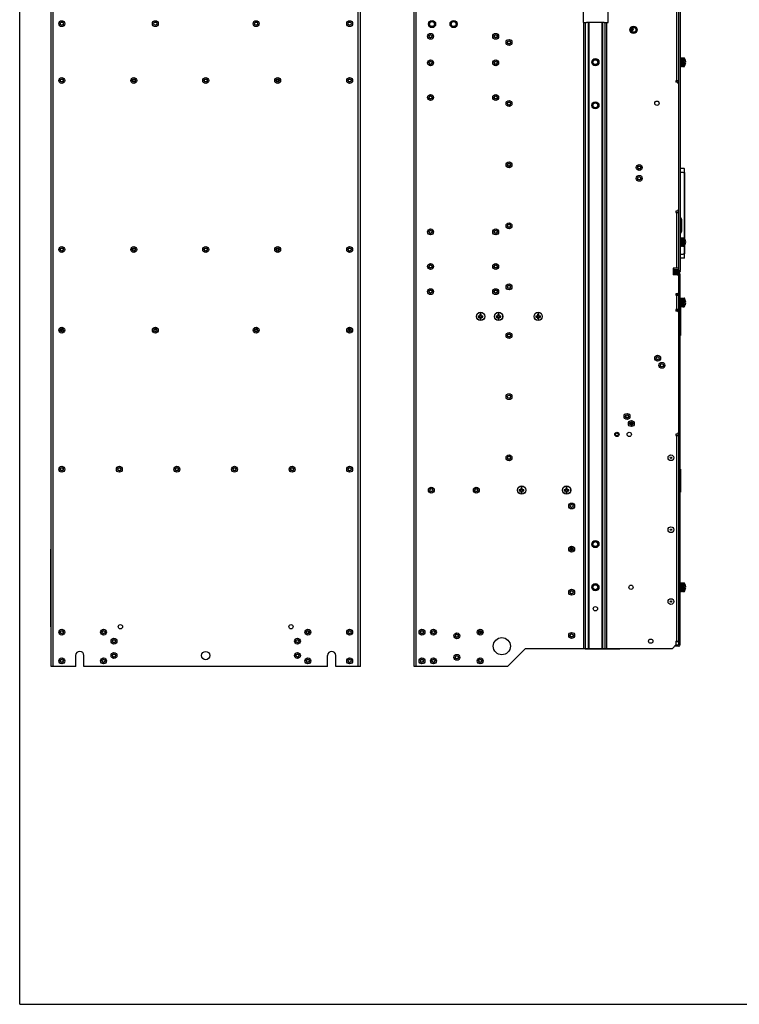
# Model space of a CAD drawing. Header units: millimetres. Extents: x 0 to 2000, y 0 to 2200.
# Tile 1 of 54: x 0 to 1000, y 0 to 1369. Entities that reach past the tile are written whole.
import ezdxf

# ---------------------------------------------------------------- set-up
doc = ezdxf.new("R2010")
doc.units = ezdxf.units.MM
doc.header["$LTSCALE"] = 143.407407
doc.layers.get('0').update_dxf_attribs({"linetype": 'CONTINUOUS'})
for name, color, linetype in [('00_COMPONENTS', 7, 'CONTINUOUS'), ('_1361227', 7, 'CONTINUOUS'), ('_1451853', 7, 'CONTINUOUS'), ('_1458263', 7, 'CONTINUOUS'), ('_14741', 7, 'CONTINUOUS'), ('_1790778', 7, 'CONTINUOUS'), ('_1887484', 7, 'CONTINUOUS'), ('_1990133', 7, 'CONTINUOUS'), ('_2051367', 7, 'CONTINUOUS'), ('_8934', 7, 'CONTINUOUS')]:
    doc.layers.add(name, color=color, linetype=linetype)

msp = doc.modelspace()

# ---------------------------------------------------------------- linework, layer by layer
at = {"color": 7, "linetype": 'CONTINUOUS'}
for q in [(0, 2200), (0, 2200), (2000, 0), (2000, 0)]:
    msp.add_line((0, 0), q, dxfattribs=at)
at = {"layer": '00_COMPONENTS', "color": 7, "linetype": 'CONTINUOUS'}
for p, q in [((916, 1020.9), (916, 1660.4)), ((551, 469.9), (551, 1653.9)), ((43.5, 469.9), (43.5, 1419.9)), ((46.5, 469.9), (46.5, 1419.9)), ((470.5, 469.9), (470.5, 1419.9)), ((473.5, 469.9), (473.5, 1419.9)), ((548, 469.9), (548, 1416.9)), ((783, 1392.9), (783, 1364.9)), ((818, 1364.9), (818, 1384.4)), ((913, 1283.9), (913, 1384.4)), ((918, 1389.4), (918, 1020.9)), ((59.9, 1364.9), (57.1, 1364.9)), ((189.9, 1364.9), (187.1, 1364.9)), ((329.9, 1364.9), (327.1, 1364.9)), ((459.9, 1364.9), (457.1, 1364.9)), ((783, 1364.9), (787.8, 1364.9)), ((784.1, 494.9), (784.1, 1364.9)), ((786.2, 494.9), (786.2, 1364.9)), ((790, 1364.9), (790, 494.9)), ((790.7, 1364.9), (790.7, 494.9)), ((809.2, 1364.9), (809.2, 494.9)), ((809.9, 1364.9), (809.9, 494.9)), ((812.1, 1364.9), (818, 1364.9)), ((813.7, 494.9), (813.7, 1364.9)), ((815.9, 494.9), (815.9, 1364.9)), ((849.9, 1356.2), (849.9, 1353.6)), ((851.1, 1357.7), (851.1, 1353.6)), ((851.4, 1356.7), (851.4, 1357.6)), ((851.4, 1357.6), (852.4, 1357.6)), ((852.4, 1356.7), (851.4, 1356.7)), ((852, 1358.1), (852, 1357.6)), ((852, 1356.7), (852, 1354.3)), ((852.4, 1355.8), (852.3, 1355.5)), ((852.3, 1355.8), (852.4, 1355.8)), ((852.3, 1355.5), (852.3, 1355.5)), ((849.9, 1353.7), (849.8, 1353.7)), ((851.1, 1353.6), (849.9, 1353.6)), ((850.4, 1352.7), (850.4, 1353.6)), ((918, 1315.9), (919.6, 1315.9)), ((919.6, 1303.9), (919.6, 1315.9)), ((919.6, 1315.8), (920.9, 1315.8)), ((920.9, 1315.9), (920.9, 1303.9)), ((920.9, 1315.9), (923.2, 1315.9)), ((923.2, 1303.9), (923.2, 1315.9)), ((923.6, 1304.1), (923.6, 1315.6)), ((918, 1303.9), (919.6, 1303.9)), ((920.9, 1304), (919.6, 1304)), ((920.9, 1303.9), (923.2, 1303.9)), ((925, 1313), (925, 1312.9)), ((925.4, 1310.6), (925, 1310.6)), ((925, 1309.1), (925.4, 1309.1)), ((925, 1306.8), (925, 1306.7)), ((925.4, 1311.2), (925.4, 1310.6)), ((925.4, 1309.1), (925.4, 1308.5)), ((912, 1283.9), (912, 1281.9)), ((916, 1283.9), (912, 1283.9)), ((914, 1281.9), (912, 1281.9)), ((916, 1279.9), (914, 1281.9)), ((923.3, 1162.1), (918, 1162.3)), ((923.3, 1162.1), (923.3, 1162.1)), ((923.4, 1162.1), (923.3, 1162.1)), ((923.4, 1162), (923.4, 1162.1)), ((923.5, 1162), (923.4, 1162)), ((923.5, 1162), (923.5, 1162)), ((923.5, 1161.9), (923.5, 1162)), ((923.5, 1161.9), (923.5, 1161.9)), ((923.5, 1161.9), (923.5, 1161.9)), ((923.6, 1161.9), (923.5, 1161.9)), ((923.6, 1161.8), (923.6, 1161.9)), ((923.6, 1161.8), (923.6, 1161.8)), ((923.6, 1161.8), (923.6, 1161.8)), ((923.6, 1161.8), (923.6, 1161.8)), ((923.6, 1161.7), (923.6, 1161.8)), ((923.6, 1161.7), (923.6, 1161.7)), ((923.6, 1161.7), (923.6, 1161.7)), ((923.6, 1161.6), (923.6, 1161.7)), ((923.6, 1161.6), (923.6, 1161.6)), ((923.6, 1161.5), (923.6, 1161.6)), ((923.6, 1161.5), (923.6, 1161.5)), ((923.7, 1161.5), (923.6, 1161.5)), ((923.6, 1156.3), (923.6, 1065.7)), ((923.7, 1161.4), (923.7, 1161.5)), ((923.7, 1161.4), (923.7, 1161.4)), ((923.7, 1161.3), (923.7, 1161.4)), ((923.7, 1161.3), (923.7, 1161.3)), ((923.7, 1161.2), (923.7, 1161.3)), ((923.7, 1161.2), (923.7, 1161.2)), ((923.7, 1161.1), (923.7, 1161.2)), ((923.7, 1161), (923.7, 1161.1)), ((923.7, 1161), (923.7, 1161)), ((923.7, 1160.9), (923.7, 1161)), ((923.7, 1160.8), (923.7, 1160.9)), ((923.7, 1160.7), (923.7, 1160.8)), ((923.7, 1160.7), (923.7, 1160.7)), ((923.7, 1160.6), (923.7, 1160.7)), ((923.8, 1160.5), (923.7, 1160.6)), ((923.8, 1160.4), (923.8, 1160.5)), ((923.8, 1160.3), (923.8, 1160.4)), ((923.8, 1160.2), (923.8, 1160.3)), ((923.8, 1160.1), (923.8, 1160.2)), ((923.8, 1160), (923.8, 1160.1)), ((923.8, 1159.9), (923.8, 1160)), ((923.8, 1159.8), (923.8, 1159.9)), ((923.8, 1159.7), (923.8, 1159.8)), ((923.8, 1159.6), (923.8, 1159.7)), ((923.8, 1159.5), (923.8, 1159.6)), ((923.8, 1159.3), (923.8, 1159.5)), ((923.8, 1159.2), (923.8, 1159.3)), ((923.8, 1159.1), (923.8, 1159.2)), ((923.8, 1159), (923.8, 1159.1)), ((923.8, 1158.8), (923.8, 1159)), ((923.8, 1158.7), (923.8, 1158.8)), ((923.9, 1158.6), (923.8, 1158.7)), ((923.9, 1158.4), (923.9, 1158.6)), ((923.9, 1158.3), (923.9, 1158.4)), ((923.9, 1158.1), (923.9, 1158.3)), ((923.9, 1158), (923.9, 1158.1)), ((923.9, 1157.8), (923.9, 1158)), ((923.9, 1157.7), (923.9, 1157.8)), ((923.9, 1157.5), (923.9, 1157.7)), ((923.9, 1157.4), (923.9, 1157.5)), ((923.9, 1157.2), (923.9, 1157.4)), ((923.9, 1157.1), (923.9, 1157.2)), ((923.9, 1156.9), (923.9, 1157.1)), ((923.9, 1156.7), (923.9, 1156.9)), ((923.9, 1156.6), (923.9, 1156.7)), ((923.9, 1156.3), (923.9, 1156.6)), ((923.9, 1156.3), (923.9, 1065.3)), ((862.5, 1149.4), (862.5, 1149.7)), ((862.7, 1149.4), (862.5, 1149.4)), ((912, 1102.9), (912, 1100.9)), ((914, 1102.9), (912, 1102.9)), ((912, 1100.9), (916, 1100.9)), ((913, 1023.4), (913, 1100.9)), ((914, 1102.9), (916, 1104.9)), ((918.5, 1093.8), (918.5, 1093.2)), ((919, 1091.6), (919, 1074.7)), ((919.5, 1091.2), (919, 1091.2)), ((919.5, 1091.6), (919.5, 1074.7)), ((918.5, 1073.2), (918.5, 1072.6)), ((919.5, 1075.2), (919, 1075.2)), ((918, 1065.9), (919.6, 1065.9)), ((919.6, 1053.9), (919.6, 1065.9)), ((919.6, 1065.8), (920.9, 1065.8)), ((920.9, 1065.9), (920.9, 1053.9)), ((920.9, 1065.9), (923.2, 1065.9)), ((923.2, 1053.9), (923.2, 1065.9)), ((923.6, 1054.1), (923.6, 1065.6)), ((923.9, 1054.4), (923.9, 1043.3)), ((925, 1063), (925, 1062.9)), ((925.4, 1060.6), (925, 1060.6)), ((925, 1059.1), (925.4, 1059.1)), ((925, 1056.8), (925, 1056.7)), ((925.4, 1061.2), (925.4, 1060.6)), ((925.4, 1059.1), (925.4, 1058.5)), ((918, 1053.9), (919.6, 1053.9)), ((920.9, 1054), (919.6, 1054)), ((920.9, 1053.9), (923.2, 1053.9)), ((923.6, 1054), (923.6, 1043.3)), ((923.8, 1040.9), (923.9, 1041)), ((923.8, 1040.7), (923.8, 1040.9)), ((923.8, 1040.6), (923.8, 1040.7)), ((923.8, 1040.5), (923.8, 1040.6)), ((923.8, 1040.3), (923.8, 1040.5)), ((923.9, 1043), (923.9, 1043.3)), ((923.9, 1042.8), (923.9, 1043)), ((923.9, 1042.7), (923.9, 1042.8)), ((923.9, 1042.5), (923.9, 1042.7)), ((923.9, 1042.3), (923.9, 1042.5)), ((923.9, 1042.2), (923.9, 1042.3)), ((923.9, 1042), (923.9, 1042.2)), ((923.9, 1041.9), (923.9, 1042)), ((923.9, 1041.7), (923.9, 1041.9)), ((923.9, 1041.6), (923.9, 1041.7)), ((923.9, 1041.4), (923.9, 1041.6)), ((923.9, 1041.3), (923.9, 1041.4)), ((923.9, 1041.1), (923.9, 1041.3)), ((923.9, 1041), (923.9, 1041.1)), ((923.3, 1037.5), (918, 1037.3)), ((923.3, 1037.5), (923.3, 1037.5)), ((923.3, 1037.5), (923.4, 1037.5)), ((923.4, 1037.5), (923.5, 1037.5)), ((923.4, 1037.5), (923.4, 1037.5)), ((923.5, 1037.7), (923.6, 1037.7)), ((923.5, 1037.6), (923.5, 1037.7)), ((923.5, 1037.6), (923.5, 1037.6)), ((923.5, 1037.6), (923.5, 1037.6)), ((923.5, 1037.5), (923.5, 1037.6)), ((923.6, 1038), (923.7, 1038.1)), ((923.6, 1038), (923.6, 1038)), ((923.6, 1038), (923.6, 1038)), ((923.6, 1037.9), (923.6, 1038)), ((923.6, 1037.9), (923.6, 1037.9)), ((923.6, 1037.9), (923.6, 1037.9)), ((923.6, 1037.8), (923.6, 1037.9)), ((923.6, 1037.8), (923.6, 1037.8)), ((923.6, 1037.8), (923.6, 1037.8)), ((923.6, 1037.7), (923.6, 1037.8)), ((923.6, 1037.7), (923.6, 1037.7)), ((923.6, 1037.7), (923.6, 1037.7)), ((923.7, 1038.9), (923.7, 1039)), ((923.7, 1038.8), (923.7, 1038.9)), ((923.7, 1038.7), (923.7, 1038.8)), ((923.7, 1038.7), (923.7, 1038.7)), ((923.7, 1038.6), (923.7, 1038.7)), ((923.7, 1038.5), (923.7, 1038.6)), ((923.7, 1038.5), (923.7, 1038.5)), ((923.7, 1038.4), (923.7, 1038.5)), ((923.7, 1038.3), (923.7, 1038.4)), ((923.7, 1038.3), (923.7, 1038.3)), ((923.7, 1038.2), (923.7, 1038.3)), ((923.7, 1038.2), (923.7, 1038.2)), ((923.7, 1038.1), (923.7, 1038.2)), ((923.7, 1038.1), (923.7, 1038.1)), ((923.8, 1040.2), (923.8, 1040.3)), ((923.8, 1040.1), (923.8, 1040.2)), ((923.8, 1040), (923.8, 1040.1)), ((923.8, 1039.9), (923.8, 1040)), ((923.8, 1039.7), (923.8, 1039.9)), ((923.8, 1039.6), (923.8, 1039.7)), ((923.8, 1039.5), (923.8, 1039.6)), ((923.8, 1039.4), (923.8, 1039.5)), ((923.8, 1039.3), (923.8, 1039.4)), ((923.8, 1039.2), (923.8, 1039.3)), ((923.8, 1039.1), (923.8, 1039.2)), ((923.8, 1039.1), (923.8, 1039.1)), ((923.7, 1039), (923.8, 1039.1)), ((908, 1023.4), (908, 1014.4)), ((916, 1023.4), (908, 1023.4)), ((908, 1020.4), (915.5, 1020.4)), ((908, 1018.4), (917.5, 1018.4)), ((908, 1017.4), (915.5, 1017.4)), ((908, 1015.4), (915.5, 1015.4)), ((914, 1014.4), (908, 1014.4)), ((908.7, 1023.4), (908.7, 1020.4)), ((915.2, 1021.6), (908.7, 1021.2)), ((909, 1020.4), (909, 1018.4)), ((909, 1017.4), (909, 1018.4)), ((909, 1017.4), (909, 1015.4)), ((910, 1018.4), (910, 1017.4)), ((910, 1014.4), (910, 1015.4)), ((911, 1020.4), (911, 1018.4)), ((911, 1017.4), (911, 1015.4)), ((916, 1012.4), (914, 1014.4)), ((915.2, 1020.4), (915.2, 1021.6)), ((916, 500.4), (916, 1014.9)), ((918, 1019.8), (918, 1018.9)), ((918, 500.4), (918, 1014.9)), ((912, 987.9), (912, 985.9)), ((914, 987.9), (912, 987.9)), ((912, 985.9), (916, 985.9)), ((913, 963.9), (913, 987.9)), ((914, 987.9), (916, 989.9)), ((914, 985.9), (914, 987.9)), ((918, 981.9), (919.6, 981.9)), ((919.6, 969.9), (919.6, 981.9)), ((919.6, 981.8), (920.9, 981.8)), ((920.9, 981.9), (920.9, 969.9)), ((920.9, 981.9), (923.2, 981.9)), ((923.2, 969.9), (923.2, 981.9)), ((923.6, 970.1), (923.6, 981.6)), ((925, 979), (925, 978.9)), ((925.4, 976.6), (925, 976.6)), ((925, 975.1), (925.4, 975.1)), ((925, 972.8), (925, 972.7)), ((925.4, 977.2), (925.4, 976.6)), ((925.4, 975.1), (925.4, 974.5)), ((639.8, 957.4), (639.8, 959.7)), ((641.2, 959.7), (639.8, 959.7)), ((641.2, 957.4), (641.2, 959.7)), ((664.8, 957.4), (664.8, 959.7)), ((666.2, 959.7), (664.8, 959.7)), ((666.2, 957.4), (666.2, 959.7)), ((719.8, 957.4), (719.8, 959.7)), ((721.2, 959.7), (719.8, 959.7)), ((721.2, 957.4), (721.2, 959.7)), ((912, 965.9), (912, 963.9)), ((916, 965.9), (912, 965.9)), ((914, 963.9), (912, 963.9)), ((914, 965.9), (914, 963.9)), ((916, 961.9), (914, 963.9)), ((918, 969.9), (919.6, 969.9)), ((918.2, 967.9), (918, 967.9)), ((918.2, 969.9), (918.2, 948.2)), ((920.9, 970), (919.6, 970)), ((920.9, 969.9), (923.2, 969.9)), ((637.2, 957.1), (637.2, 955.6)), ((637.2, 957.1), (639.4, 957.1)), ((637.2, 955.6), (639.4, 955.6)), ((638.9, 957.1), (638.9, 955.6)), ((641.2, 957.9), (639.8, 957.9)), ((639.8, 953.1), (639.8, 955.3)), ((639.8, 954.8), (641.2, 954.8)), ((639.8, 953.1), (641.2, 953.1)), ((641.2, 953.1), (641.2, 955.3)), ((641.5, 957.1), (643.8, 957.1)), ((641.5, 955.6), (643.8, 955.6)), ((642.1, 955.6), (642.1, 957.1)), ((643.8, 955.6), (643.8, 957.1)), ((662.2, 957.1), (662.2, 955.6)), ((662.2, 957.1), (664.4, 957.1)), ((662.2, 955.6), (664.4, 955.6)), ((663.9, 957.1), (663.9, 955.6)), ((666.2, 957.9), (664.8, 957.9)), ((664.8, 953.1), (664.8, 955.3)), ((664.8, 954.8), (666.2, 954.8)), ((664.8, 953.1), (666.2, 953.1)), ((666.2, 953.1), (666.2, 955.3)), ((666.5, 957.1), (668.8, 957.1)), ((666.5, 955.6), (668.8, 955.6)), ((667.1, 955.6), (667.1, 957.1)), ((668.8, 955.6), (668.8, 957.1)), ((717.2, 957.1), (717.2, 955.6)), ((717.2, 957.1), (719.4, 957.1)), ((717.2, 955.6), (719.4, 955.6)), ((718.9, 957.1), (718.9, 955.6)), ((721.2, 957.9), (719.8, 957.9)), ((719.8, 953.1), (719.8, 955.3)), ((719.8, 954.8), (721.2, 954.8)), ((719.8, 953.1), (721.2, 953.1)), ((721.2, 953.1), (721.2, 955.3)), ((721.5, 957.1), (723.8, 957.1)), ((721.5, 955.6), (723.8, 955.6)), ((722.1, 955.6), (722.1, 957.1)), ((723.8, 955.6), (723.8, 957.1)), ((918, 948.2), (918.5, 948.2)), ((918.5, 948.2), (918.5, 938.2)), ((918, 938.2), (918.5, 938.2)), ((918.3, 938.2), (918.3, 929.7)), ((918, 929.7), (918.3, 929.7)), ((842.8, 815.7), (842.8, 819)), ((842.9, 815.6), (842.9, 819.1)), ((845.9, 816.6), (845.9, 818.1)), ((852, 807.7), (848, 807.7)), ((848.1, 806.5), (851.8, 806.5)), ((851.3, 805.8), (848.6, 805.8)), ((914, 792.9), (916, 794.9)), ((914, 792.9), (912, 792.9)), ((912, 792.9), (912, 790.9)), ((912, 790.9), (916, 790.9)), ((913, 504.9), (913, 790.9)), ((918.2, 743.9), (918, 743.9)), ((918.2, 743.9), (918.2, 711.9)), ((918.2, 738.9), (918, 738.9)), ((694.2, 715.6), (696.4, 715.6)), ((694.2, 715.6), (694.2, 714.1)), ((694.2, 714.1), (696.4, 714.1)), ((695.9, 715.6), (695.9, 714.1)), ((698.2, 718.2), (696.8, 718.2)), ((696.8, 715.9), (696.8, 718.2)), ((698.2, 716.4), (696.8, 716.4)), ((696.8, 711.6), (696.8, 713.8)), ((696.8, 713.3), (698.2, 713.3)), ((698.2, 715.9), (698.2, 718.2)), ((698.2, 711.6), (698.2, 713.8)), ((698.5, 715.6), (700.8, 715.6)), ((698.5, 714.1), (700.8, 714.1)), ((699.1, 714.1), (699.1, 715.6)), ((700.8, 714.1), (700.8, 715.6)), ((756.7, 715.6), (758.9, 715.6)), ((756.7, 715.6), (756.7, 714.1)), ((756.7, 714.1), (758.9, 714.1)), ((758.4, 715.6), (758.4, 714.1)), ((760.7, 718.2), (759.3, 718.2)), ((759.3, 715.9), (759.3, 718.2)), ((760.7, 716.4), (759.3, 716.4)), ((759.3, 711.6), (759.3, 713.8)), ((759.3, 713.3), (760.7, 713.3)), ((760.7, 715.9), (760.7, 718.2)), ((760.7, 711.6), (760.7, 713.8)), ((761, 715.6), (763.3, 715.6)), ((761, 714.1), (763.3, 714.1)), ((761.6, 714.1), (761.6, 715.6)), ((763.3, 714.1), (763.3, 715.6)), ((918.2, 716.9), (918, 716.9)), ((696.8, 711.6), (698.2, 711.6)), ((759.3, 711.6), (760.7, 711.6)), ((918.2, 711.9), (918, 711.9)), ((43.3, 524.9), (43.3, 632.9)), ((918, 585.9), (919.6, 585.9)), ((919.6, 573.9), (919.6, 585.9)), ((919.6, 585.8), (920.9, 585.8)), ((920.9, 585.9), (923.2, 585.9)), ((920.9, 585.9), (920.9, 573.9)), ((923.2, 573.9), (923.2, 585.9)), ((923.6, 574.1), (923.6, 585.6)), ((925, 583), (925, 582.9)), ((925.4, 580.6), (925, 580.6)), ((925, 579.1), (925.4, 579.1)), ((925, 576.8), (925, 576.7)), ((925.4, 581.2), (925.4, 580.6)), ((925.4, 579.1), (925.4, 578.5)), ((918, 573.9), (919.6, 573.9)), ((920.9, 574), (919.6, 574)), ((920.9, 573.9), (923.2, 573.9)), ((916, 506.9), (918, 506.9)), ((703, 494.9), (678, 469.9)), ((703, 494.9), (907, 494.9)), ((907, 494.9), (912, 499.9)), ((915.5, 497.9), (910, 497.9)), ((912, 504.9), (918, 504.9)), ((912, 504.9), (912, 499.9)), ((912, 499.9), (915.5, 499.9)), ((77.8, 469.9), (77.8, 484.9)), ((89.3, 469.9), (89.3, 484.9)), ((427.8, 469.9), (427.8, 484.9)), ((439.3, 469.9), (439.3, 484.9)), ((77.8, 469.9), (43.5, 469.9)), ((427.8, 469.9), (89.3, 469.9)), ((473.5, 469.9), (439.3, 469.9)), ((678, 469.9), (548, 469.9))]:
    msp.add_line(p, q, dxfattribs=at)
for centre, radius in [((58.5, 1363.4), 4.1), ((58.5, 1363.4), 2.25), ((58.5, 1363.4), 2.05), ((188.5, 1363.4), 4.1), ((188.5, 1363.4), 2.25), ((188.5, 1363.4), 2.05), ((328.5, 1363.4), 4.1), ((328.5, 1363.4), 2.25), ((328.5, 1363.4), 2.05), ((458.5, 1363.4), 4.1), ((458.5, 1363.4), 2.25), ((458.5, 1363.4), 2.05), ((573, 1362.9), 5), ((573, 1362.9), 4.1), ((573, 1362.9), 3.4), ((603, 1362.9), 5), ((603, 1362.9), 4.1), ((603, 1362.9), 3.4), ((853, 1354.9), 5), ((853, 1354.9), 4.1), ((853, 1354.9), 3.4), ((571, 1345.9), 4.1), ((571, 1345.9), 2.25), ((571, 1345.9), 2.05), ((661.5, 1345.9), 4.1), ((661.5, 1345.9), 2.25), ((661.5, 1345.9), 2.05), ((680, 1337.4), 4.1), ((680, 1337.4), 2.25), ((680, 1337.4), 2.05), ((800, 1309.9), 5), ((571, 1308.9), 4.1), ((571, 1308.9), 2.25), ((571, 1308.9), 2.05), ((661.5, 1308.9), 4.1), ((661.5, 1308.9), 2.25), ((661.5, 1308.9), 2.05), ((800, 1309.9), 4.1), ((800, 1309.9), 3.4), ((58.5, 1284.4), 4.1), ((158.5, 1284.4), 4.1), ((258.5, 1284.4), 4.1), ((358.5, 1284.4), 4.1), ((458.5, 1284.4), 4.1), ((58.5, 1284.4), 2.25), ((58.5, 1284.4), 2.05), ((158.5, 1284.4), 2.25), ((158.5, 1284.4), 2.05), ((258.5, 1284.4), 2.25), ((258.5, 1284.4), 2.05), ((358.5, 1284.4), 2.25), ((358.5, 1284.4), 2.05), ((458.5, 1284.4), 2.25), ((458.5, 1284.4), 2.05), ((571, 1260.9), 4.1), ((571, 1260.9), 2.25), ((571, 1260.9), 2.05), ((661.5, 1260.9), 4.1), ((661.5, 1260.9), 2.25), ((661.5, 1260.9), 2.05), ((680, 1252.4), 4.1), ((680, 1252.4), 2.25), ((680, 1252.4), 2.05), ((800, 1249.9), 5), ((800, 1249.9), 4.1), ((800, 1249.9), 3.4), ((885.5, 1252.9), 3), ((680, 1167.2), 4.1), ((680, 1167.2), 2.25), ((861, 1163.4), 4.1), ((861, 1163.4), 2.25), ((861, 1163.4), 2), ((861, 1148.4), 4.1), ((861, 1148.4), 2.25), ((861, 1148.4), 2), ((680, 1082.4), 4.1), ((680, 1082.4), 2.25), ((680, 1082.4), 2.05), ((571, 1073.9), 4.1), ((571, 1073.9), 2.25), ((571, 1073.9), 2.05), ((661.5, 1073.9), 4.1), ((661.5, 1073.9), 2.25), ((661.5, 1073.9), 2.05), ((58.5, 1049.4), 4.1), ((58.5, 1049.4), 2.25), ((58.5, 1049.4), 2.05), ((158.5, 1049.4), 4.1), ((158.5, 1049.4), 2.25), ((158.5, 1049.4), 2.05), ((258.5, 1049.4), 4.1), ((258.5, 1049.4), 2.25), ((258.5, 1049.4), 2.05), ((358.5, 1049.4), 4.1), ((358.5, 1049.4), 2.25), ((358.5, 1049.4), 2.05), ((458.5, 1049.4), 4.1), ((458.5, 1049.4), 2.25), ((458.5, 1049.4), 2.05), ((571, 1025.9), 4.1), ((571, 1025.9), 2.25), ((571, 1025.9), 2.05), ((661.5, 1025.9), 4.1), ((661.5, 1025.9), 2.25), ((661.5, 1025.9), 2.05), ((680, 997.4), 4.1), ((680, 997.4), 2.25), ((680, 997.4), 2.05), ((571, 990.9), 4.1), ((571, 990.9), 2.25), ((571, 990.9), 2.05), ((661.5, 990.9), 4.1), ((661.5, 990.9), 2.25), ((661.5, 990.9), 2.05), ((640.5, 956.4), 5.75), ((640.5, 956.4), 5.65), ((665.5, 956.4), 5.75), ((665.5, 956.4), 5.65), ((720.5, 956.4), 5.75), ((720.5, 956.4), 5.65), ((640.5, 956.4), 1.28), ((665.5, 956.4), 1.28), ((720.5, 956.4), 1.28), ((58.5, 937.4), 4.1), ((58.5, 937.4), 2.25), ((58.5, 937.4), 2.05), ((188.5, 937.4), 4.1), ((188.5, 937.4), 2.25), ((188.5, 937.4), 2.05), ((328.5, 937.4), 4.1), ((328.5, 937.4), 2.25), ((328.5, 937.4), 2.05), ((458.5, 937.4), 4.1), ((458.5, 937.4), 2.25), ((458.5, 937.4), 2.05), ((680, 929.9), 4.1), ((680, 929.9), 2.25), ((680, 929.9), 2.05), ((886.5, 898.4), 4.1), ((886.5, 898.4), 2.25), ((886.5, 898.4), 2.05), ((892.5, 888.4), 4.1), ((892.5, 888.4), 2.25), ((892.5, 888.4), 2.05), ((680, 844.9), 4.1), ((680, 844.9), 2.25), ((680, 844.9), 2.05), ((844, 817.4), 4.1), ((844, 817.4), 2.25), ((844, 817.4), 2.05), ((850, 807.4), 4.1), ((850, 807.4), 2.25), ((850, 807.4), 2.05), ((830, 792.4), 3.06), ((830, 792.4), 2), ((847, 792.4), 3), ((680, 759.9), 4.1), ((680, 759.9), 2.25), ((680, 759.9), 2.05), ((905, 759.9), 4), ((58.5, 743.9), 4.1), ((58.5, 743.9), 2.25), ((58.5, 743.9), 2.05), ((138.5, 743.9), 4.1), ((138.5, 743.9), 2.25), ((138.5, 743.9), 2.05), ((218.5, 743.9), 4.1), ((218.5, 743.9), 2.25), ((218.5, 743.9), 2.05), ((298.5, 743.9), 4.1), ((298.5, 743.9), 2.25), ((298.5, 743.9), 2.05), ((378.5, 743.9), 4.1), ((378.5, 743.9), 2.25), ((378.5, 743.9), 2.05), ((458.5, 743.9), 4.1), ((458.5, 743.9), 2.25), ((458.5, 743.9), 2.05), ((572, 714.9), 4.1), ((572, 714.9), 2.25), ((572, 714.9), 2.05), ((634.5, 714.9), 4.1), ((634.5, 714.9), 2.25), ((634.5, 714.9), 2.05), ((697.5, 714.9), 5.75), ((697.5, 714.9), 5.65), ((697.5, 714.9), 1.28), ((760, 714.9), 5.75), ((760, 714.9), 5.65), ((760, 714.9), 1.28), ((767, 692.9), 4.1), ((767, 692.9), 2.25), ((767, 692.9), 2.05), ((905, 659.9), 4), ((800, 639.9), 5), ((800, 639.9), 4.1), ((767, 632.9), 4.1), ((767, 632.9), 2.25), ((767, 632.9), 2.05), ((800, 639.9), 3.4), ((767, 572.9), 4.1), ((767, 572.9), 2.25), ((800, 579.9), 5), ((800, 579.9), 4.1), ((800, 579.9), 3.4), ((849.5, 579.9), 3), ((767, 572.9), 2.05), ((905, 559.9), 4), ((800, 549.9), 3), ((58.5, 517.4), 4.1), ((116.5, 517.4), 4.1), ((140, 524.9), 3), ((377, 524.9), 3), ((400.5, 517.4), 4.1), ((458.5, 517.4), 4.1), ((559, 517.4), 4.1), ((575, 517.4), 4.1), ((640, 517.4), 4.1), ((58.5, 517.4), 2.25), ((58.5, 517.4), 2.05), ((116.5, 517.4), 2.25), ((116.5, 517.4), 2.05), ((131, 504.9), 4.1), ((131, 504.9), 2.25), ((131, 504.9), 2.05), ((386, 504.9), 4.1), ((386, 504.9), 2.25), ((386, 504.9), 2.05), ((400.5, 517.4), 2.25), ((400.5, 517.4), 2.05), ((458.5, 517.4), 2.25), ((458.5, 517.4), 2.05), ((559, 517.4), 2.25), ((559, 517.4), 2.05), ((575, 517.4), 2.25), ((575, 517.4), 2.05), ((607.5, 512.4), 4.1), ((607.5, 512.4), 2.25), ((607.5, 512.4), 2.05), ((640, 517.4), 2.25), ((640, 517.4), 2.05), ((670, 497.9), 12), ((767, 512.9), 4.1), ((767, 512.9), 2.25), ((767, 512.9), 2.05), ((877, 504.9), 3), ((58.5, 477.4), 4.1), ((58.5, 477.4), 2.25), ((58.5, 477.4), 2.05), ((116.5, 477.4), 4.1), ((116.5, 477.4), 2.25), ((116.5, 477.4), 2.05), ((131, 484.9), 4.1), ((131, 484.9), 2.25), ((131, 484.9), 2.05), ((258.5, 484.9), 5.75), ((386, 484.9), 4.1), ((386, 484.9), 2.25), ((386, 484.9), 2.05), ((400.5, 477.4), 4.1), ((400.5, 477.4), 2.25), ((400.5, 477.4), 2.05), ((458.5, 477.4), 4.1), ((458.5, 477.4), 2.25), ((458.5, 477.4), 2.05), ((559, 477.4), 4.1), ((559, 477.4), 2.25), ((559, 477.4), 2.05), ((575, 477.4), 4.1), ((575, 477.4), 2.25), ((575, 477.4), 2.05), ((607.5, 482.4), 4.1), ((607.5, 482.4), 2.25), ((607.5, 482.4), 2.05), ((640, 477.4), 4.1), ((640, 477.4), 2.25), ((640, 477.4), 2.05)]:
    msp.add_circle(centre, radius, dxfattribs=at)
for centre, radius, start, end in [((843.5, 1357.1), 9, 341.79, 351.6522), ((849.8, 1356.4), 2.59, 348.1958, 348.437), ((849.9, 1356.3), 2.49, 347.6949, 348.1977), ((854.6, 1355.3), 2.37, 167.6981, 168.2162), ((851.4, 1357.7), 0.98, 353.1049, 354.1099), ((851.4, 1356.5), 0.98, 5.8898, 6.8951), ((851.1, 1354.6), 1, 270, 341.79), ((923.2, 1315.3), 0.54, 35.2515, 90), ((915.5, 1309.9), 10, 18.0743, 35.2515), ((923.2, 1304.4), 0.54, 270, 324.7485), ((915.5, 1309.9), 10, 324.7485, 341.9257), ((915.5, 1309.9), 9.97, 7.7067, 18.0605), ((913.9, 1309.9), 11.1, 356.3163, 3.6837), ((915.5, 1309.9), 9.97, 341.9395, 352.2933), ((680, 1167.4), 2.05, 149.9377, 30.2542), ((914.6, 1097.9), 59.3, 86.4971, 86.699), ((916.5, 1091.6), 3, 0, 59.9902), ((916.3, 1091.6), 2.7, 0, 50.9724), ((916.5, 1093.8), 2, 0, 1.8186), ((916.5, 1074.7), 3, 300.0098, 360), ((916.3, 1074.7), 2.7, 309.0277, 360), ((916.5, 1072.6), 2, 358.1816, 360), ((923.2, 1065.3), 0.54, 35.2515, 90), ((915.5, 1059.9), 10, 18.0743, 35.2515), ((915.5, 1059.9), 10, 324.7485, 341.9257), ((915.5, 1059.9), 9.97, 7.7067, 18.0605), ((913.9, 1059.9), 11.1, 356.3163, 3.6837), ((915.5, 1059.9), 9.97, 341.9395, 352.2933), ((923.2, 1054.4), 0.54, 270, 324.7485), ((915.3, 1020.5), 1.09, 90.2808, 93.1483), ((915.5, 1020.9), 2.5, 270, 360), ((915.5, 1020.9), 0.5, 270, 360), ((915.5, 1014.9), 2.5, 0, 90), ((915.5, 1014.9), 0.5, 0, 90), ((917.5, 1019.8), 0.5, 273, 360), ((917.5, 1018.9), 0.5, 270, 360), ((923.2, 981.3), 0.54, 35.2515, 90), ((915.5, 975.9), 10, 18.0743, 35.2515), ((915.5, 975.9), 10, 324.7485, 341.9257), ((915.5, 975.9), 9.97, 7.7067, 18.0605), ((913.9, 975.9), 11.1, 356.3163, 3.6837), ((915.5, 975.9), 9.97, 341.9395, 352.2933), ((923.2, 970.4), 0.54, 270, 324.7485), ((640.5, 956.4), 1.52, 117.8118, 152.1882), ((640.5, 956.4), 1.52, 207.8118, 242.1882), ((640.5, 956.4), 1.52, 27.8118, 62.1882), ((640.5, 956.4), 1.52, 297.8118, 332.1882), ((665.5, 956.4), 1.52, 117.8118, 152.1882), ((665.5, 956.4), 1.52, 207.8118, 242.1882), ((665.5, 956.4), 1.52, 27.8118, 62.1882), ((665.5, 956.4), 1.52, 297.8118, 332.1882), ((720.5, 956.4), 1.52, 117.8118, 152.1882), ((720.5, 956.4), 1.52, 207.8118, 242.1882), ((720.5, 956.4), 1.52, 27.8118, 62.1882), ((720.5, 956.4), 1.52, 297.8118, 332.1882), ((697.5, 714.9), 1.52, 117.8118, 152.1882), ((697.5, 714.9), 1.52, 207.8118, 242.1882), ((697.5, 714.9), 1.52, 27.8118, 62.1882), ((697.5, 714.9), 1.52, 297.8118, 332.1882), ((760, 714.9), 1.52, 117.8118, 152.1882), ((760, 714.9), 1.52, 207.8118, 242.1882), ((760, 714.9), 1.52, 27.8118, 62.1882), ((760, 714.9), 1.52, 297.8118, 332.1882), ((679.6, 615.9), 89, 9.6903, 12.3225), ((679.6, 615.9), 90, 9.8301, 12.1756), ((923.2, 585.3), 0.54, 35.2515, 90), ((915.5, 579.9), 10, 18.0743, 35.2515), ((915.5, 579.9), 10, 324.7485, 341.9257), ((915.5, 579.9), 9.97, 7.7067, 18.0605), ((913.9, 579.9), 11.1, 356.3163, 3.6837), ((915.5, 579.9), 9.97, 341.9395, 352.2933), ((923.2, 574.4), 0.54, 270, 324.7485), ((665, 628.4), 113.5, 256.2618, 258.3028), ((665, 628.4), 112.5, 256.4842, 258.0759), ((915.5, 500.4), 2.5, 270, 360), ((915.5, 500.4), 0.5, 270, 360), ((83.5, 484.9), 5.75, 0, 180), ((433.5, 484.9), 5.75, 0, 180)]:
    msp.add_arc(centre, radius, start, end, dxfattribs=at)
for points, knots in [([(852.3, 1355.8), (852.4, 1356), (852.4, 1356.2), (852.4, 1356.5), (852.4, 1356.6)], [0, 0, 0, 0, 0.532514, 1, 1, 1, 1]), ([(852.3, 1355.4), (852.3, 1355.4), (852.3, 1355.4), (852.3, 1355.4), (852.3, 1355.5), (852.3, 1355.5), (852.3, 1355.6), (852.3, 1355.7), (852.3, 1355.8)], [0, 0, 0, 0, 0.035532, 0.108334, 0.215544, 0.350924, 0.672589, 1, 1, 1, 1]), ([(852.3, 1355.5), (852.3, 1355.5), (852.3, 1355.4), (852.3, 1355.4), (852.3, 1355.4), (852.3, 1355.4), (852.3, 1355.4)], [0, 0, 0, 0, 0.399102, 0.710315, 0.913497, 1, 1, 1, 1]), ([(852.3, 1355.4), (852.3, 1355.4), (852.3, 1355.4), (852.3, 1355.4), (852.3, 1355.4)], [0, 0, 0, 0, 0.471903, 1, 1, 1, 1]), ([(852.4, 1357.6), (852.4, 1357.7), (852.4, 1357.9), (852.4, 1358.1), (852.4, 1358.2)], [0, 0, 0, 0, 0.455077, 1, 1, 1, 1]), ([(918.2, 1157.1), (918.6, 1157.1), (919.6, 1157), (920.9, 1156.9), (922.1, 1156.7), (922.9, 1156.5), (923.4, 1156.4), (923.6, 1156.3)], [0, 0, 0, 0, 0.250034, 0.500079, 0.75011, 0.87513, 1, 1, 1, 1]), ([(923.3, 1162.1), (923.3, 1162.1), (923.3, 1162), (923.3, 1162), (923.4, 1161.8), (923.4, 1161.5), (923.4, 1161.1), (923.5, 1160.3), (923.5, 1159.5), (923.6, 1158.5), (923.6, 1157.4), (923.6, 1156.7), (923.6, 1156.3)], [0, 0, 0, 0, 0.007191, 0.022403, 0.046497, 0.07945, 0.170937, 0.293859, 0.443932, 0.615815, 0.803439, 1, 1, 1, 1]), ([(923.6, 1156.3), (923.6, 1156.3), (923.7, 1156.3), (923.8, 1156.3), (923.8, 1156.3), (923.9, 1156.3), (923.9, 1156.3)], [0, 0, 0, 0, 0.382475, 0.707403, 0.92337, 1, 1, 1, 1]), ([(918, 1088.6), (918.2, 1088.2), (918.7, 1086.4), (919, 1084.6), (919, 1083.2)], [0, 0, 0, 0, 0.250506, 1, 1, 1, 1]), ([(919, 1083.2), (919, 1082.7), (918.9, 1080.9), (918.5, 1079), (918, 1077.7)], [0, 0, 0, 0, 0.250582, 1, 1, 1, 1]), ([(923.6, 1043.3), (923.4, 1043.1), (922.9, 1043), (922, 1042.8), (920.8, 1042.6), (919.4, 1042.5), (918.5, 1042.4), (918, 1042.4)], [0, 0, 0, 0, 0.124864, 0.249886, 0.499919, 0.749966, 1, 1, 1, 1]), ([(923.6, 1043.3), (923.6, 1042.9), (923.6, 1042.1), (923.6, 1041), (923.5, 1040.1), (923.5, 1039.2), (923.4, 1038.5), (923.4, 1038), (923.4, 1037.7), (923.3, 1037.6), (923.3, 1037.5), (923.3, 1037.5), (923.3, 1037.5)], [0, 0, 0, 0, 0.196561, 0.384185, 0.556068, 0.706141, 0.829063, 0.92055, 0.953503, 0.977597, 0.992809, 1, 1, 1, 1]), ([(923.6, 1043.3), (923.6, 1043.3), (923.7, 1043.3), (923.8, 1043.3), (923.8, 1043.3), (923.9, 1043.3), (923.9, 1043.3)], [0, 0, 0, 0, 0.382482, 0.707438, 0.923501, 1, 1, 1, 1]), ([(916, 1021.3), (915.9, 1021.3), (915.7, 1021.5), (915.5, 1021.6), (915.3, 1021.6)], [0, 0, 0, 0, 0.220768, 1, 1, 1, 1])]:
    msp.add_open_spline(points, degree=3, knots=knots, dxfattribs=at)
at = {"layer": '_1361227', "color": 7, "linetype": 'CONTINUOUS'}
for centre in [(885.5, 1252.9), (800, 549.9)]:
    msp.add_circle(centre, 3, dxfattribs=at)
at = {"layer": '_1451853', "color": 7, "linetype": 'CONTINUOUS'}
for p, q in [((58.5, 936.4), (58.5, 939.4)), ((58.5, 938.9), (59.9, 938.9)), ((58.5, 936.4), (60.3, 936.4)), ((186.7, 936.4), (190.3, 936.4)), ((187.1, 938.9), (189.9, 938.9)), ((326.7, 936.4), (330.3, 936.4)), ((327.1, 938.9), (329.9, 938.9)), ((456.7, 936.4), (458.5, 936.4)), ((457.1, 938.9), (458.5, 938.9)), ((458.5, 939.4), (458.5, 936.4))]:
    msp.add_line(p, q, dxfattribs=at)
at = {"layer": '_1458263', "color": 7, "linetype": 'CONTINUOUS'}
msp.add_line((812.1, 1364.9), (787.8, 1364.9), dxfattribs=at)
at = {"layer": '_14741', "color": 7, "linetype": 'CONTINUOUS'}
for p, q in [((904.2, 760.2), (905.8, 760.2)), ((915, 503.9), (912, 503.9)), ((915, 503.9), (915, 504.9))]:
    msp.add_line(p, q, dxfattribs=at)
at = {"layer": '_1790778', "color": 7, "linetype": 'CONTINUOUS'}
for p, q in [((157.3, 1286), (157.3, 1282.7)), ((159.8, 1286), (159.8, 1282.7)), ((357.3, 1286), (357.3, 1282.7)), ((359.8, 1286), (359.8, 1282.7)), ((157.3, 1051), (157.3, 1047.7)), ((159.8, 1051), (159.8, 1047.7)), ((357.3, 1051), (357.3, 1047.7)), ((359.8, 1051), (359.8, 1047.7))]:
    msp.add_line(p, q, dxfattribs=at)
at = {"layer": '_1887484', "color": 7, "linetype": 'CONTINUOUS'}
for p, q in [((786, 494.1), (786, 494.9)), ((786, 494.1), (834, 494.1)), ((834, 494.9), (834, 494.1))]:
    msp.add_line(p, q, dxfattribs=at)
at = {"layer": '_1990133', "color": 7, "linetype": 'CONTINUOUS'}
msp.add_arc((418.5, 517.9), 17.1, 175.5717, 187.6174, dxfattribs=at)
at = {"layer": '_2051367', "color": 7, "linetype": 'CONTINUOUS'}
for centre in [(140, 524.9), (377, 524.9)]:
    msp.add_circle(centre, 3, dxfattribs=at)
at = {"layer": '_8934', "color": 7, "linetype": 'CONTINUOUS'}
for centre, radius in [((905, 759.9), 4), ((905, 759.9), 0.85), ((905, 659.9), 4), ((905, 659.9), 0.85), ((905, 559.9), 4), ((905, 559.9), 0.85)]:
    msp.add_circle(centre, radius, dxfattribs=at)

doc.saveas('drawing.dxf')
